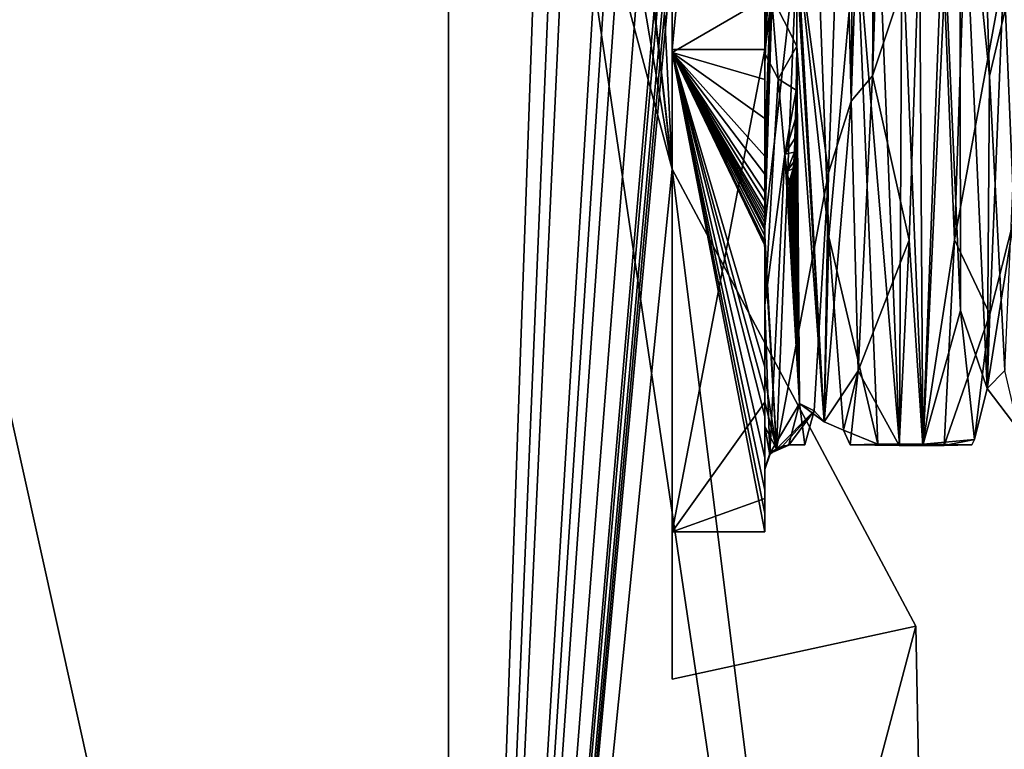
# Model space of a CAD drawing. Header units: millimetres. Extents: x -112 to 112, y -106 to 1587.
# Tile 54 of 158: x 8.44 to 19.09, y 70.44 to 78.33. Entities that reach past the tile are written whole.
import ezdxf

# ---------------------------------------------------------------- set-up
doc = ezdxf.new("R2010")
doc.units = ezdxf.units.MM
doc.header["$LTSCALE"] = 65.185185
for name, color, linetype in [('300', 7, 'CONTINUOUS'), ('319', 7, 'CONTINUOUS'), ('436', 7, 'CONTINUOUS'), ('437', 7, 'CONTINUOUS'), ('438', 7, 'CONTINUOUS'), ('443', 7, 'CONTINUOUS'), ('445', 7, 'CONTINUOUS'), ('446', 7, 'CONTINUOUS'), ('447', 7, 'CONTINUOUS'), ('448', 7, 'CONTINUOUS'), ('465', 7, 'CONTINUOUS'), ('466', 7, 'CONTINUOUS'), ('467', 7, 'CONTINUOUS'), ('468', 7, 'CONTINUOUS'), ('469', 7, 'CONTINUOUS'), ('470', 7, 'CONTINUOUS'), ('636', 7, 'CONTINUOUS')]:
    doc.layers.add(name, color=color, linetype=linetype)

msp = doc.modelspace()

# ---------------------------------------------------------------- linework, layer by layer
at = {"layer": '300', "linetype": 'CONTINUOUS'}
for points in [[(0, 111.7, 18.5), (0, 52.7, 18.5), (13.081, 52.7, 13.081), (0, 111.7, 18.5)], [(0, 52.7, -18.5), (0, 111.7, -18.5), (13.081, 111.7, -13.081), (0, 52.7, -18.5)], [(13.081, 52.7, -13.081), (0, 52.7, -18.5), (13.081, 111.7, -13.081), (13.081, 52.7, -13.081)], [(0, 111.7, 18.5), (13.081, 52.7, 13.081), (13.081, 111.7, 13.081), (0, 111.7, 18.5)], [(13.081, 52.7, -13.081), (13.081, 111.7, -13.081), (14.515, 83.495, -11.47), (13.081, 52.7, -13.081)], [(13.081, 111.7, 13.081), (13.081, 52.7, 13.081), (14.147, 82.904, 11.921), (13.081, 111.7, 13.081)], [(14.686, 79.245, -11.25), (13.081, 52.7, -13.081), (14.515, 83.495, -11.47), (14.686, 79.245, -11.25)], [(13.081, 52.7, 13.081), (14.272, 81.293, 11.772), (14.147, 82.904, 11.921), (13.081, 52.7, 13.081)], [(14.272, 81.293, 11.772), (15.5, 76.719, 10.1), (14.455, 82.874, 11.545), (14.272, 81.293, 11.772)], [(15.5, 76.719, 10.1), (15.189, 79.445, 10.561), (14.455, 82.874, 11.545), (15.5, 76.719, 10.1)], [(13.081, 52.7, 13.081), (18.5, 52.7), (14.272, 81.293, 11.772), (13.081, 52.7, 13.081)], [(18.5, 52.7), (15.5, 76.719, 10.1), (14.272, 81.293, 11.772), (18.5, 52.7)], [(15.269, 78.824, 10.445), (15.189, 79.445, 10.561), (15.5, 76.719, 10.1), (15.269, 78.824, 10.445)], [(14.782, 78.902, -11.124), (13.081, 52.7, -13.081), (14.686, 79.245, -11.25), (14.782, 78.902, -11.124)], [(15.389, 79.059, -10.268), (13.081, 52.7, -13.081), (15.357, 79.065, -10.315), (15.389, 79.059, -10.268)], [(15.357, 79.065, -10.315), (13.081, 52.7, -13.081), (15.135, 78.846, -10.638), (15.357, 79.065, -10.315)], [(15.437, 78.98, -10.196), (13.081, 52.7, -13.081), (15.389, 79.059, -10.268), (15.437, 78.98, -10.196)], [(15.5, 76.719, -10.1), (13.081, 52.7, -13.081), (15.5, 79.034, -10.1), (15.5, 76.719, -10.1)], [(15.5, 79.034, -10.1), (13.081, 52.7, -13.081), (15.469, 79.008, -10.147), (15.5, 79.034, -10.1)], [(13.081, 52.7, -13.081), (15.437, 78.98, -10.196), (15.469, 79.008, -10.147), (13.081, 52.7, -13.081)], [(15.5, 79.034, 10.1), (15.389, 78.938, 10.268), (15.5, 76.719, 10.1), (15.5, 79.034, 10.1)], [(14.884, 78.563, -10.987), (13.081, 52.7, -13.081), (14.782, 78.902, -11.124), (14.884, 78.563, -10.987)], [(15.389, 78.938, 10.268), (15.269, 78.824, 10.445), (15.5, 76.719, 10.1), (15.389, 78.938, 10.268)], [(15.135, 78.846, -10.638), (13.081, 52.7, -13.081), (14.884, 78.563, -10.987), (15.135, 78.846, -10.638)], [(18.134, 71.773, -3.664), (13.081, 52.7, -13.081), (15.5, 76.719, -10.1), (18.134, 71.773, -3.664)], [(15.5, 76.719, 10.1), (18.5, 52.7), (18.134, 71.773, 3.664), (15.5, 76.719, 10.1)], [(18.5, 52.7), (13.081, 52.7, -13.081), (18.134, 71.773, -3.664), (18.5, 52.7)], [(18.134, 71.773, 3.664), (18.5, 52.7), (18.134, 71.773, -3.664), (18.134, 71.773, 3.664)]]:
    msp.add_3dface(points, dxfattribs=at)
at = {"layer": '319', "linetype": 'CONTINUOUS'}
for points in [[(15.5, 88.419, 9.003), (15.5, 79.034, 10.1), (15.5, 78.012, 9.021), (15.5, 88.419, 9.003)], [(15.5, 77.981, -9.003), (15.5, 87.366, -10.1), (15.5, 88.388, -9.021), (15.5, 77.981, -9.003)], [(15.5, 83.2, -10.925), (15.5, 87.366, -10.1), (15.5, 77.981, -9.003), (15.5, 83.2, -10.925)], [(15.5, 79.034, -10.1), (15.5, 83.2, -10.925), (15.5, 77.981, -9.003), (15.5, 79.034, -10.1)], [(15.5, 79.034, 10.1), (15.5, 76.719, 10.1), (15.5, 78.012, 9.021), (15.5, 79.034, 10.1)], [(15.5, 76.719, -10.1), (15.5, 79.034, -10.1), (15.5, 77.981, -9.003), (15.5, 76.719, -10.1)], [(15.5, 78.012, 9.021), (15.5, 76.719, 10.1), (15.5, 72.794, 0.018), (15.5, 78.012, 9.021)], [(15.5, 72.794, 0.018), (15.5, 76.719, -10.1), (15.5, 77.981, -9.003), (15.5, 72.794, 0.018)], [(15.5, 76.719, 10.1), (15.5, 71.2), (15.5, 72.794, 0.018), (15.5, 76.719, 10.1)], [(15.5, 71.2), (15.5, 76.719, -10.1), (15.5, 72.794, 0.018), (15.5, 71.2)]]:
    msp.add_3dface(points, dxfattribs=at)
at = {"layer": '436', "linetype": 'CONTINUOUS'}
for points in [[(15.5, 77.981, -9.003), (15.5, 88.388, -9.021), (16.5, 78.564, -9.317), (15.5, 77.981, -9.003)], [(16.5, 77.686, -8.826), (15.5, 77.981, -9.003), (16.5, 78.564, -9.317), (16.5, 77.686, -8.826)], [(15.5, 72.794, 0.018), (15.5, 77.981, -9.003), (16.5, 72.794, 0.018), (15.5, 72.794, 0.018)], [(16.5, 72.794, 0.018), (15.5, 77.981, -9.003), (16.5, 72.994, -2.034), (16.5, 72.794, 0.018)], [(16.5, 72.994, -2.034), (15.5, 77.981, -9.003), (16.5, 73.246, -3.035), (16.5, 72.994, -2.034)], [(16.5, 73.246, -3.035), (15.5, 77.981, -9.003), (16.5, 73.596, -4.006), (16.5, 73.246, -3.035)], [(16.5, 73.596, -4.006), (15.5, 77.981, -9.003), (16.5, 74.04, -4.938), (16.5, 73.596, -4.006)], [(16.5, 74.04, -4.938), (15.5, 77.981, -9.003), (16.5, 74.296, -5.386), (16.5, 74.04, -4.938)], [(16.5, 74.296, -5.386), (15.5, 77.981, -9.003), (16.5, 74.574, -5.821), (16.5, 74.296, -5.386)], [(16.5, 74.574, -5.821), (15.5, 77.981, -9.003), (16.5, 75.891, -7.407), (16.5, 74.574, -5.821)], [(16.5, 75.891, -7.407), (15.5, 77.981, -9.003), (16.499, 75.909, -7.425), (16.5, 75.891, -7.407)], [(16.499, 75.909, -7.425), (15.5, 77.981, -9.003), (16.5, 75.93, -7.446), (16.499, 75.909, -7.425)], [(16.5, 75.93, -7.446), (15.5, 77.981, -9.003), (16.498, 76.005, -7.519), (16.5, 75.93, -7.446)], [(16.498, 76.005, -7.519), (15.5, 77.981, -9.003), (16.499, 76.066, -7.577), (16.498, 76.005, -7.519)], [(16.499, 76.066, -7.577), (15.5, 77.981, -9.003), (16.5, 76.093, -7.601), (16.499, 76.066, -7.577)], [(16.5, 76.093, -7.601), (15.5, 77.981, -9.003), (16.5, 76.139, -7.644), (16.5, 76.093, -7.601)], [(16.5, 76.139, -7.644), (15.5, 77.981, -9.003), (16.5, 76.185, -7.687), (16.5, 76.139, -7.644)], [(16.5, 76.185, -7.687), (15.5, 77.981, -9.003), (16.5, 76.232, -7.729), (16.5, 76.185, -7.687)], [(16.5, 76.232, -7.729), (15.5, 77.981, -9.003), (16.5, 76.278, -7.771), (16.5, 76.232, -7.729)], [(16.5, 76.278, -7.771), (15.5, 77.981, -9.003), (16.5, 76.373, -7.854), (16.5, 76.278, -7.771)], [(16.5, 76.373, -7.854), (15.5, 77.981, -9.003), (16.5, 76.468, -7.936), (16.5, 76.373, -7.854)], [(16.5, 76.468, -7.936), (15.5, 77.981, -9.003), (16.5, 76.662, -8.096), (16.5, 76.468, -7.936)], [(16.5, 76.662, -8.096), (15.5, 77.981, -9.003), (16.5, 76.86, -8.252), (16.5, 76.662, -8.096)], [(16.5, 76.86, -8.252), (15.5, 77.981, -9.003), (16.5, 77.266, -8.549), (16.5, 76.86, -8.252)], [(16.5, 77.266, -8.549), (15.5, 77.981, -9.003), (16.5, 77.686, -8.826), (16.5, 77.266, -8.549)]]:
    msp.add_3dface(points, dxfattribs=at)
at = {"layer": '437', "linetype": 'CONTINUOUS'}
for points in [[(16.5, 88.419, 9.003), (16.5, 78.012, 9.021), (16.5, 87.762, 8.593), (16.5, 88.419, 9.003)], [(16.5, 87.762, 8.593), (16.5, 78.012, 9.021), (16.5, 77.97, 8.204), (16.5, 87.762, 8.593)], [(16.5, 77.851, -8.918), (16.5, 79.485, -9.721), (16.5, 79.833, -9.814), (16.5, 77.851, -8.918)], [(16.5, 78.564, -9.317), (16.5, 79.485, -9.721), (16.5, 77.851, -8.918), (16.5, 78.564, -9.317)], [(16.5, 77.686, -8.826), (16.5, 78.564, -9.317), (16.5, 77.851, -8.918), (16.5, 77.686, -8.826)], [(16.5, 78.012, 9.021), (16.5, 74.197, 5.218), (16.5, 75.245, 5.955), (16.5, 78.012, 9.021)], [(16.5, 77.97, 8.204), (16.5, 78.012, 9.021), (16.5, 75.245, 5.955), (16.5, 77.97, 8.204)], [(16.5, 76.937, -8.308), (16.5, 77.686, -8.826), (16.5, 77.851, -8.918), (16.5, 76.937, -8.308)], [(16.5, 77.266, -8.549), (16.5, 77.686, -8.826), (16.5, 76.937, -8.308), (16.5, 77.266, -8.549)], [(16.5, 76.86, -8.252), (16.5, 77.266, -8.549), (16.5, 76.937, -8.308), (16.5, 76.86, -8.252)], [(16.5, 76.505, -7.966), (16.5, 76.86, -8.252), (16.5, 76.937, -8.308), (16.5, 76.505, -7.966)], [(16.5, 76.662, -8.096), (16.5, 76.86, -8.252), (16.5, 76.505, -7.966), (16.5, 76.662, -8.096)], [(16.5, 76.468, -7.936), (16.5, 76.662, -8.096), (16.5, 76.505, -7.966), (16.5, 76.468, -7.936)], [(16.5, 76.296, -7.787), (16.5, 76.468, -7.936), (16.5, 76.505, -7.966), (16.5, 76.296, -7.787)], [(16.5, 76.373, -7.854), (16.5, 76.468, -7.936), (16.5, 76.296, -7.787), (16.5, 76.373, -7.854)], [(16.5, 76.278, -7.771), (16.5, 76.373, -7.854), (16.5, 76.296, -7.787), (16.5, 76.278, -7.771)], [(16.5, 76.194, -7.695), (16.5, 76.278, -7.771), (16.5, 76.296, -7.787), (16.5, 76.194, -7.695)], [(16.5, 76.232, -7.729), (16.5, 76.278, -7.771), (16.5, 76.194, -7.695), (16.5, 76.232, -7.729)], [(16.5, 76.185, -7.687), (16.5, 76.232, -7.729), (16.5, 76.194, -7.695), (16.5, 76.185, -7.687)], [(16.5, 76.143, -7.648), (16.5, 76.185, -7.687), (16.5, 76.194, -7.695), (16.5, 76.143, -7.648)], [(16.5, 76.139, -7.644), (16.5, 76.185, -7.687), (16.5, 76.143, -7.648), (16.5, 76.139, -7.644)], [(16.5, 76.093, -7.601), (16.5, 76.139, -7.644), (16.5, 76.143, -7.648), (16.5, 76.093, -7.601)], [(16.5, 74.574, -5.821), (16.5, 75.891, -7.407), (16.5, 74.488, -5.68), (16.5, 74.574, -5.821)], [(16.5, 74.197, 5.218), (16.5, 73.153, 2.711), (16.5, 75.245, 5.955), (16.5, 74.197, 5.218)], [(16.5, 75.245, 5.955), (16.5, 73.153, 2.711), (16.5, 73.48, 2.861), (16.5, 75.245, 5.955)], [(16.5, 74.296, -5.386), (16.5, 74.574, -5.821), (16.5, 74.488, -5.68), (16.5, 74.296, -5.386)], [(16.5, 74.2, -5.203), (16.5, 74.296, -5.386), (16.5, 74.488, -5.68), (16.5, 74.2, -5.203)], [(16.5, 74.04, -4.938), (16.5, 74.296, -5.386), (16.5, 74.2, -5.203), (16.5, 74.04, -4.938)], [(16.5, 73.934, -4.702), (16.5, 74.04, -4.938), (16.5, 74.2, -5.203), (16.5, 73.934, -4.702)], [(16.5, 73.596, -4.006), (16.5, 74.04, -4.938), (16.5, 73.934, -4.702), (16.5, 73.596, -4.006)], [(16.5, 73.469, -3.603), (16.5, 73.596, -4.006), (16.5, 73.934, -4.702), (16.5, 73.469, -3.603)], [(16.5, 73.246, -3.035), (16.5, 73.596, -4.006), (16.5, 73.469, -3.603), (16.5, 73.246, -3.035)], [(16.5, 73.153, 2.711), (16.5, 72.794, 0.018), (16.5, 73.48, 2.861), (16.5, 73.153, 2.711)], [(16.5, 73.48, 2.861), (16.5, 72.794, 0.018), (16.5, 73.474, -0.371), (16.5, 73.48, 2.861)], [(16.5, 72.794, 0.018), (16.5, 72.994, -2.034), (16.5, 73.474, -0.371), (16.5, 72.794, 0.018)], [(16.5, 72.994, -2.034), (16.5, 73.246, -3.035), (16.5, 73.474, -0.371), (16.5, 72.994, -2.034)], [(16.5, 73.246, -3.035), (16.5, 73.469, -3.603), (16.5, 73.474, -0.371), (16.5, 73.246, -3.035)]]:
    msp.add_3dface(points, dxfattribs=at)
at = {"layer": '438', "linetype": 'CONTINUOUS'}
for points in [[(16.499, 76.066, -7.577), (16.5, 76.093, -7.601), (16.685, 81.944, -10.33), (16.499, 76.066, -7.577)], [(16.499, 76.066, -7.577), (16.685, 81.944, -10.33), (16.849, 79.196, -9.453), (16.499, 76.066, -7.577)], [(16.5, 76.093, -7.601), (16.5, 76.143, -7.648), (16.685, 81.944, -10.33), (16.5, 76.093, -7.601)], [(16.5, 76.143, -7.648), (16.5, 76.194, -7.695), (16.685, 81.944, -10.33), (16.5, 76.143, -7.648)], [(16.5, 76.194, -7.695), (16.5, 76.296, -7.787), (16.685, 81.944, -10.33), (16.5, 76.194, -7.695)], [(16.5, 76.296, -7.787), (16.5, 76.505, -7.966), (16.685, 81.944, -10.33), (16.5, 76.296, -7.787)], [(16.5, 76.505, -7.966), (16.5, 76.937, -8.308), (16.685, 81.944, -10.33), (16.5, 76.505, -7.966)], [(16.5, 76.937, -8.308), (16.5, 77.851, -8.918), (16.685, 81.944, -10.33), (16.5, 76.937, -8.308)], [(16.5, 77.851, -8.918), (16.5, 79.833, -9.814), (16.685, 81.944, -10.33), (16.5, 77.851, -8.918)], [(16.626, 73.691, -3.87), (16.499, 76.066, -7.577), (16.849, 79.196, -9.453), (16.626, 73.691, -3.87)], [(16.498, 76.005, -7.519), (16.499, 76.066, -7.577), (16.626, 73.691, -3.87), (16.498, 76.005, -7.519)], [(16.5, 75.93, -7.446), (16.498, 76.005, -7.519), (16.626, 73.691, -3.87), (16.5, 75.93, -7.446)], [(16.499, 75.909, -7.425), (16.5, 75.93, -7.446), (16.626, 73.691, -3.87), (16.499, 75.909, -7.425)], [(16.5, 75.891, -7.407), (16.499, 75.909, -7.425), (16.626, 73.691, -3.87), (16.5, 75.891, -7.407)], [(16.5, 74.488, -5.68), (16.5, 75.891, -7.407), (16.626, 73.691, -3.87), (16.5, 74.488, -5.68)], [(16.5, 74.2, -5.203), (16.5, 74.488, -5.68), (16.626, 73.691, -3.87), (16.5, 74.2, -5.203)], [(16.5, 73.934, -4.702), (16.5, 74.2, -5.203), (16.626, 73.691, -3.87), (16.5, 73.934, -4.702)], [(16.5, 73.469, -3.603), (16.5, 73.934, -4.702), (16.554, 73.627, -3.932), (16.5, 73.469, -3.603)], [(16.554, 73.627, -3.932), (16.5, 73.934, -4.702), (16.626, 73.691, -3.87), (16.554, 73.627, -3.932)]]:
    msp.add_3dface(points, dxfattribs=at)
at = {"layer": '443', "linetype": 'CONTINUOUS'}
for points in [[(17.191, 76.678, -6.78), (16.849, 79.196, -9.453), (17.351, 81.161, -9.184), (17.191, 76.678, -6.78)], [(17.983, 79.311, 9.501), (18.213, 73.742, 3.993), (18.454, 78.922, 8.379), (17.983, 79.311, 9.501)], [(18.553, 75.952, -7.271), (18.665, 79.262, -9.481), (19.086, 78.86, -8.347), (18.553, 75.952, -7.271)], [(16.626, 73.691, -3.87), (16.849, 79.196, -9.453), (17.191, 76.678, -6.78), (16.626, 73.691, -3.87)], [(18.454, 78.922, 8.379), (18.213, 73.742, 3.993), (18.617, 75.187, 4.929), (18.454, 78.922, 8.379)], [(18.933, 75.149, -4.866), (18.553, 75.952, -7.271), (19.086, 78.86, -8.347), (18.933, 75.149, -4.866)], [(16.51, 78.777, 8.585), (16.5, 77.97, 8.204), (16.573, 78.593, 8.368), (16.51, 78.777, 8.585)], [(16.573, 78.593, 8.368), (16.5, 77.97, 8.204), (16.644, 77.696, 7.72), (16.573, 78.593, 8.368)], [(16.5, 77.97, 8.204), (16.5, 75.245, 5.955), (16.644, 77.696, 7.72), (16.5, 77.97, 8.204)], [(16.644, 77.696, 7.72), (16.5, 75.245, 5.955), (16.718, 76.88, 6.968), (16.644, 77.696, 7.72)], [(16.5, 75.245, 5.955), (16.555, 73.64, 2.994), (16.718, 76.88, 6.968), (16.5, 75.245, 5.955)], [(16.718, 76.88, 6.968), (16.555, 73.64, 2.994), (16.877, 74.181, 2.674), (16.718, 76.88, 6.968)], [(17.034, 74.104, -2.401), (16.626, 73.691, -3.87), (17.191, 76.678, -6.78), (17.034, 74.104, -2.401)], [(18.442, 73.728, -3.961), (18.553, 75.952, -7.271), (18.933, 75.149, -4.866), (18.442, 73.728, -3.961)], [(16.5, 75.245, 5.955), (16.5, 73.48, 2.861), (16.555, 73.64, 2.994), (16.5, 75.245, 5.955)], [(18.617, 75.187, 4.929), (18.213, 73.742, 3.993), (18.77, 73.793, 0.035), (18.617, 75.187, 4.929)], [(18.77, 73.793, 0.035), (18.442, 73.728, -3.961), (18.933, 75.149, -4.866), (18.77, 73.793, 0.035)], [(16.555, 73.64, 2.994), (16.76, 73.738, 2.008), (16.877, 74.181, 2.674), (16.555, 73.64, 2.994)], [(16.76, 73.738, 2.008), (16.935, 73.734, -0.578), (16.877, 74.181, 2.674), (16.76, 73.738, 2.008)], [(16.877, 74.181, 2.674), (16.935, 73.734, -0.578), (17.034, 74.104, -2.401), (16.877, 74.181, 2.674)], [(16.691, 73.72, -3.553), (16.626, 73.691, -3.87), (17.034, 74.104, -2.401), (16.691, 73.72, -3.553)], [(16.76, 73.73, -3.111), (16.691, 73.72, -3.553), (17.034, 74.104, -2.401), (16.76, 73.73, -3.111)], [(16.935, 73.734, -0.578), (16.76, 73.73, -3.111), (17.034, 74.104, -2.401), (16.935, 73.734, -0.578)], [(18.213, 73.742, 3.993), (18.741, 73.735, -0.011), (18.77, 73.793, 0.035), (18.213, 73.742, 3.993)], [(18.741, 73.735, -0.011), (18.442, 73.728, -3.961), (18.77, 73.793, 0.035), (18.741, 73.735, -0.011)]]:
    msp.add_3dface(points, dxfattribs=at)
at = {"layer": '445', "linetype": 'CONTINUOUS'}
for points in [[(17.829, 82.514, -9.382), (18.174, 79.261, -9.47), (17.666, 77.729, -7.653), (17.829, 82.514, -9.382)], [(18.932, 77.723, 7.648), (19.307, 79.309, 9.489), (18.779, 82.502, 9.381), (18.932, 77.723, 7.648)], [(17.194, 75.987, 6.039), (17.493, 79.307, 9.488), (17.034, 80.19, 8.913), (17.194, 75.987, 6.039)], [(17.724, 73.742, 3.966), (17.493, 79.307, 9.488), (17.194, 75.987, 6.039), (17.724, 73.742, 3.966)], [(18.174, 79.261, -9.47), (18.063, 75.949, -7.253), (17.666, 77.729, -7.653), (18.174, 79.261, -9.47)], [(19.095, 74.541, 3.676), (19.307, 79.309, 9.489), (18.932, 77.723, 7.648), (19.095, 74.541, 3.676)], [(17.666, 77.729, -7.653), (18.063, 75.949, -7.253), (17.512, 74.537, -3.668), (17.666, 77.729, -7.653)], [(17.35, 73.895, 1.382), (17.724, 73.742, 3.966), (17.194, 75.987, 6.039), (17.35, 73.895, 1.382)], [(18.063, 75.949, -7.253), (17.952, 73.728, -3.934), (17.512, 74.537, -3.668), (18.063, 75.949, -7.253)], [(17.512, 74.537, -3.668), (17.422, 73.735, -0.012), (17.35, 73.895, 1.382), (17.512, 74.537, -3.668)], [(17.952, 73.728, -3.934), (17.422, 73.735, -0.012), (17.512, 74.537, -3.668), (17.952, 73.728, -3.934)], [(17.422, 73.735, -0.012), (17.724, 73.742, 3.966), (17.35, 73.895, 1.382), (17.422, 73.735, -0.012)]]:
    msp.add_3dface(points, dxfattribs=at)
at = {"layer": '446', "linetype": 'CONTINUOUS'}
for points in [[(17.493, 79.307, 9.488), (17.957, 73.742, 4.341), (17.73, 79.425, 9.698), (17.493, 79.307, 9.488)], [(17.957, 73.742, 4.341), (17.983, 79.311, 9.501), (17.73, 79.425, 9.698), (17.957, 73.742, 4.341)], [(17.493, 79.307, 9.488), (17.724, 73.742, 3.966), (17.957, 73.742, 4.341), (17.493, 79.307, 9.488)], [(18.213, 73.742, 3.993), (17.983, 79.311, 9.501), (17.957, 73.742, 4.341), (18.213, 73.742, 3.993)]]:
    msp.add_3dface(points, dxfattribs=at)
at = {"layer": '447', "linetype": 'CONTINUOUS'}
for points in [[(18.741, 73.735, -0.011), (18.213, 73.742, 3.993), (17.422, 73.735, -0.012), (18.741, 73.735, -0.011)], [(18.213, 73.742, 3.993), (17.724, 73.742, 3.966), (17.422, 73.735, -0.012), (18.213, 73.742, 3.993)], [(18.741, 73.735, -0.011), (17.422, 73.735, -0.012), (17.952, 73.728, -3.934), (18.741, 73.735, -0.011)], [(17.724, 73.742, 3.966), (18.213, 73.742, 3.993), (17.957, 73.742, 4.341), (17.724, 73.742, 3.966)], [(18.442, 73.728, -3.961), (18.741, 73.735, -0.011), (17.952, 73.728, -3.934), (18.442, 73.728, -3.961)], [(18.442, 73.728, -3.961), (17.952, 73.728, -3.934), (18.208, 73.728, -4.309), (18.442, 73.728, -3.961)]]:
    msp.add_3dface(points, dxfattribs=at)
at = {"layer": '448', "linetype": 'CONTINUOUS'}
for points in [[(18.063, 75.949, -7.253), (18.174, 79.261, -9.47), (18.208, 73.728, -4.309), (18.063, 75.949, -7.253)], [(18.208, 73.728, -4.309), (18.174, 79.261, -9.47), (18.418, 79.251, -9.628), (18.208, 73.728, -4.309)], [(18.553, 75.952, -7.271), (18.208, 73.728, -4.309), (18.418, 79.251, -9.628), (18.553, 75.952, -7.271)], [(18.665, 79.262, -9.481), (18.553, 75.952, -7.271), (18.418, 79.251, -9.628), (18.665, 79.262, -9.481)], [(17.952, 73.728, -3.934), (18.063, 75.949, -7.253), (18.208, 73.728, -4.309), (17.952, 73.728, -3.934)], [(18.553, 75.952, -7.271), (18.442, 73.728, -3.961), (18.208, 73.728, -4.309), (18.553, 75.952, -7.271)]]:
    msp.add_3dface(points, dxfattribs=at)
at = {"layer": '465', "linetype": 'CONTINUOUS'}
for points in [[(17.507, 86.238, -8.903), (17.729, 86.356, -8.722), (17.435, 77.453, -7.28), (17.507, 86.238, -8.903)], [(17.729, 86.356, -8.722), (17.666, 77.729, -7.653), (17.435, 77.453, -7.28), (17.729, 86.356, -8.722)], [(17.829, 82.514, -9.382), (17.666, 77.729, -7.653), (17.729, 86.356, -8.722), (17.829, 82.514, -9.382)], [(17.351, 81.161, -9.184), (17.507, 86.238, -8.903), (17.435, 77.453, -7.28), (17.351, 81.161, -9.184)], [(19.086, 78.86, -8.347), (19.249, 83.839, -9.386), (19.198, 76.187, -6.071), (19.086, 78.86, -8.347)], [(18.932, 77.723, 7.648), (18.779, 82.502, 9.381), (18.611, 80.88, 8.981), (18.932, 77.723, 7.648)], [(17.191, 76.678, -6.78), (17.351, 81.161, -9.184), (17.435, 77.453, -7.28), (17.191, 76.678, -6.78)], [(18.454, 78.922, 8.379), (18.617, 75.187, 4.929), (18.611, 80.88, 8.981), (18.454, 78.922, 8.379)], [(18.617, 75.187, 4.929), (18.905, 74.345, 2.76), (18.611, 80.88, 8.981), (18.617, 75.187, 4.929)], [(18.905, 74.345, 2.76), (18.932, 77.723, 7.648), (18.611, 80.88, 8.981), (18.905, 74.345, 2.76)], [(17.194, 75.987, 6.039), (17.034, 80.19, 8.913), (16.85, 79.152, 8.345), (17.194, 75.987, 6.039)], [(17.142, 73.983, 1.043), (17.194, 75.987, 6.039), (16.85, 79.152, 8.345), (17.142, 73.983, 1.043)], [(17.142, 73.983, 1.043), (16.85, 79.152, 8.345), (16.85, 78.82, 8.177), (17.142, 73.983, 1.043)], [(16.846, 78.05, 7.719), (17.142, 73.983, 1.043), (16.85, 78.82, 8.177), (16.846, 78.05, 7.719)], [(18.933, 75.149, -4.866), (19.086, 78.86, -8.347), (19.198, 76.187, -6.071), (18.933, 75.149, -4.866)], [(16.84, 77.574, 7.387), (16.877, 74.181, 2.674), (16.846, 78.05, 7.719), (16.84, 77.574, 7.387)], [(16.877, 74.181, 2.674), (17.142, 73.983, 1.043), (16.846, 78.05, 7.719), (16.877, 74.181, 2.674)], [(17.666, 77.729, -7.653), (17.512, 74.537, -3.668), (17.435, 77.453, -7.28), (17.666, 77.729, -7.653)], [(19.095, 74.541, 3.676), (18.932, 77.723, 7.648), (18.905, 74.345, 2.76), (19.095, 74.541, 3.676)], [(16.833, 77.262, 7.148), (16.877, 74.181, 2.674), (16.84, 77.574, 7.387), (16.833, 77.262, 7.148)], [(17.191, 76.678, -6.78), (17.435, 77.453, -7.28), (17.142, 73.983, 1.043), (17.191, 76.678, -6.78)], [(17.435, 77.453, -7.28), (17.512, 74.537, -3.668), (17.142, 73.983, 1.043), (17.435, 77.453, -7.28)], [(16.827, 77.05, 6.975), (16.877, 74.181, 2.674), (16.833, 77.262, 7.148), (16.827, 77.05, 6.975)], [(16.82, 76.902, 6.851), (16.877, 74.181, 2.674), (16.827, 77.05, 6.975), (16.82, 76.902, 6.851)], [(16.718, 76.88, 6.968), (16.877, 74.181, 2.674), (16.74, 76.692, 6.763), (16.718, 76.88, 6.968)], [(16.814, 76.798, 6.761), (16.877, 74.181, 2.674), (16.82, 76.902, 6.851), (16.814, 76.798, 6.761)], [(16.808, 76.723, 6.698), (16.877, 74.181, 2.674), (16.814, 76.798, 6.761), (16.808, 76.723, 6.698)], [(16.74, 76.692, 6.763), (16.877, 74.181, 2.674), (16.763, 76.579, 6.62), (16.74, 76.692, 6.763)], [(16.798, 76.632, 6.623), (16.877, 74.181, 2.674), (16.803, 76.67, 6.654), (16.798, 76.632, 6.623)], [(16.803, 76.67, 6.654), (16.877, 74.181, 2.674), (16.808, 76.723, 6.698), (16.803, 76.67, 6.654)], [(17.034, 74.104, -2.401), (17.191, 76.678, -6.78), (17.142, 73.983, 1.043), (17.034, 74.104, -2.401)], [(16.763, 76.579, 6.62), (16.877, 74.181, 2.674), (16.768, 76.568, 6.602), (16.763, 76.579, 6.62)], [(16.768, 76.568, 6.602), (16.877, 74.181, 2.674), (16.772, 76.562, 6.589), (16.768, 76.568, 6.602)], [(16.772, 76.562, 6.589), (16.877, 74.181, 2.674), (16.778, 76.562, 6.581), (16.772, 76.562, 6.589)], [(16.778, 76.562, 6.581), (16.877, 74.181, 2.674), (16.784, 76.571, 6.582), (16.778, 76.562, 6.581)], [(16.784, 76.571, 6.582), (16.877, 74.181, 2.674), (16.789, 76.585, 6.589), (16.784, 76.571, 6.582)], [(16.789, 76.585, 6.589), (16.877, 74.181, 2.674), (16.793, 76.605, 6.602), (16.789, 76.585, 6.589)], [(16.793, 76.605, 6.602), (16.877, 74.181, 2.674), (16.798, 76.632, 6.623), (16.793, 76.605, 6.602)], [(18.933, 75.149, -4.866), (19.198, 76.187, -6.071), (18.905, 74.345, 2.76), (18.933, 75.149, -4.866)], [(19.198, 76.187, -6.071), (19.249, 73.894, -1.375), (18.905, 74.345, 2.76), (19.198, 76.187, -6.071)], [(17.35, 73.895, 1.382), (17.194, 75.987, 6.039), (17.142, 73.983, 1.043), (17.35, 73.895, 1.382)], [(18.617, 75.187, 4.929), (18.77, 73.793, 0.035), (18.905, 74.345, 2.76), (18.617, 75.187, 4.929)], [(18.77, 73.793, 0.035), (18.933, 75.149, -4.866), (18.905, 74.345, 2.76), (18.77, 73.793, 0.035)], [(17.512, 74.537, -3.668), (17.35, 73.895, 1.382), (17.142, 73.983, 1.043), (17.512, 74.537, -3.668)], [(19.249, 73.894, -1.375), (19.095, 74.541, 3.676), (18.905, 74.345, 2.76), (19.249, 73.894, -1.375)], [(16.877, 74.181, 2.674), (17.034, 74.104, -2.401), (17.142, 73.983, 1.043), (16.877, 74.181, 2.674)]]:
    msp.add_3dface(points, dxfattribs=at)
at = {"layer": '466', "linetype": 'CONTINUOUS'}
for points in [[(16.573, 78.593, 8.368), (16.846, 78.05, 7.719), (16.85, 78.82, 8.177), (16.573, 78.593, 8.368)], [(16.573, 78.593, 8.368), (16.644, 77.696, 7.72), (16.846, 78.05, 7.719), (16.573, 78.593, 8.368)], [(16.644, 77.696, 7.72), (16.84, 77.574, 7.387), (16.846, 78.05, 7.719), (16.644, 77.696, 7.72)], [(16.644, 77.696, 7.72), (16.718, 76.88, 6.968), (16.84, 77.574, 7.387), (16.644, 77.696, 7.72)], [(16.718, 76.88, 6.968), (16.833, 77.262, 7.148), (16.84, 77.574, 7.387), (16.718, 76.88, 6.968)], [(16.718, 76.88, 6.968), (16.827, 77.05, 6.975), (16.833, 77.262, 7.148), (16.718, 76.88, 6.968)], [(16.718, 76.88, 6.968), (16.82, 76.902, 6.851), (16.827, 77.05, 6.975), (16.718, 76.88, 6.968)], [(16.718, 76.88, 6.968), (16.74, 76.692, 6.763), (16.82, 76.902, 6.851), (16.718, 76.88, 6.968)], [(16.74, 76.692, 6.763), (16.814, 76.798, 6.761), (16.82, 76.902, 6.851), (16.74, 76.692, 6.763)], [(16.74, 76.692, 6.763), (16.808, 76.723, 6.698), (16.814, 76.798, 6.761), (16.74, 76.692, 6.763)], [(16.74, 76.692, 6.763), (16.763, 76.579, 6.62), (16.808, 76.723, 6.698), (16.74, 76.692, 6.763)], [(16.763, 76.579, 6.62), (16.803, 76.67, 6.654), (16.808, 76.723, 6.698), (16.763, 76.579, 6.62)], [(16.763, 76.579, 6.62), (16.798, 76.632, 6.623), (16.803, 76.67, 6.654), (16.763, 76.579, 6.62)], [(16.763, 76.579, 6.62), (16.793, 76.605, 6.602), (16.798, 76.632, 6.623), (16.763, 76.579, 6.62)], [(16.763, 76.579, 6.62), (16.789, 76.585, 6.589), (16.793, 76.605, 6.602), (16.763, 76.579, 6.62)], [(16.763, 76.579, 6.62), (16.768, 76.568, 6.602), (16.789, 76.585, 6.589), (16.763, 76.579, 6.62)], [(16.768, 76.568, 6.602), (16.784, 76.571, 6.582), (16.789, 76.585, 6.589), (16.768, 76.568, 6.602)], [(16.768, 76.568, 6.602), (16.772, 76.562, 6.589), (16.784, 76.571, 6.582), (16.768, 76.568, 6.602)], [(16.772, 76.562, 6.589), (16.778, 76.562, 6.581), (16.784, 76.571, 6.582), (16.772, 76.562, 6.589)]]:
    msp.add_3dface(points, dxfattribs=at)
at = {"layer": '467', "linetype": 'CONTINUOUS'}
for points in [[(16.5, 87.762, 8.593), (16.5, 77.97, 8.204), (16.573, 83.238, 9.552), (16.5, 87.762, 8.593)], [(16.5, 77.97, 8.204), (16.51, 78.777, 8.585), (16.573, 83.238, 9.552), (16.5, 77.97, 8.204)]]:
    msp.add_3dface(points, dxfattribs=at)
at = {"layer": '468', "linetype": 'CONTINUOUS'}
for points in [[(16.554, 73.627, -3.932), (16.626, 73.691, -3.87), (16.555, 73.64, 2.994), (16.554, 73.627, -3.932)], [(16.76, 73.73, -3.111), (16.76, 73.738, 2.008), (16.555, 73.64, 2.994), (16.76, 73.73, -3.111)], [(16.691, 73.72, -3.553), (16.76, 73.73, -3.111), (16.555, 73.64, 2.994), (16.691, 73.72, -3.553)], [(16.626, 73.691, -3.87), (16.691, 73.72, -3.553), (16.555, 73.64, 2.994), (16.626, 73.691, -3.87)], [(16.5, 73.48, 2.861), (16.554, 73.627, -3.932), (16.555, 73.64, 2.994), (16.5, 73.48, 2.861)], [(16.5, 73.469, -3.603), (16.554, 73.627, -3.932), (16.5, 73.474, -0.371), (16.5, 73.469, -3.603)], [(16.5, 73.48, 2.861), (16.5, 73.474, -0.371), (16.554, 73.627, -3.932), (16.5, 73.48, 2.861)]]:
    msp.add_3dface(points, dxfattribs=at)
at = {"layer": '469', "linetype": 'CONTINUOUS'}
msp.add_3dface([(16.76, 73.73, -3.111), (16.935, 73.734, -0.578), (16.76, 73.738, 2.008), (16.76, 73.73, -3.111)], dxfattribs=at)
at = {"layer": '470', "linetype": 'CONTINUOUS'}
for points in [[(15.5, 88.419, 9.003), (15.5, 78.012, 9.021), (16.5, 88.419, 9.003), (15.5, 88.419, 9.003)], [(15.5, 78.012, 9.021), (16.5, 78.012, 9.021), (16.5, 88.419, 9.003), (15.5, 78.012, 9.021)], [(15.5, 78.012, 9.021), (15.5, 72.794, 0.018), (16.5, 78.012, 9.021), (15.5, 78.012, 9.021)], [(15.5, 72.794, 0.018), (16.5, 74.197, 5.218), (16.5, 78.012, 9.021), (15.5, 72.794, 0.018)], [(15.5, 72.794, 0.018), (16.5, 73.153, 2.711), (16.5, 74.197, 5.218), (15.5, 72.794, 0.018)], [(15.5, 72.794, 0.018), (16.5, 72.794, 0.018), (16.5, 73.153, 2.711), (15.5, 72.794, 0.018)]]:
    msp.add_3dface(points, dxfattribs=at)
at = {"layer": '636', "linetype": 'CONTINUOUS'}
for points in [[(15.5, 76.719, 10.1), (18.134, 71.773, 3.664), (15.5, 71.2), (15.5, 76.719, 10.1)], [(18.134, 71.773, -3.664), (15.5, 76.719, -10.1), (15.5, 71.2), (18.134, 71.773, -3.664)], [(18.134, 71.773, 3.664), (18.134, 71.773, -3.664), (15.5, 71.2), (18.134, 71.773, 3.664)]]:
    msp.add_3dface(points, dxfattribs=at)

doc.saveas('drawing.dxf')
